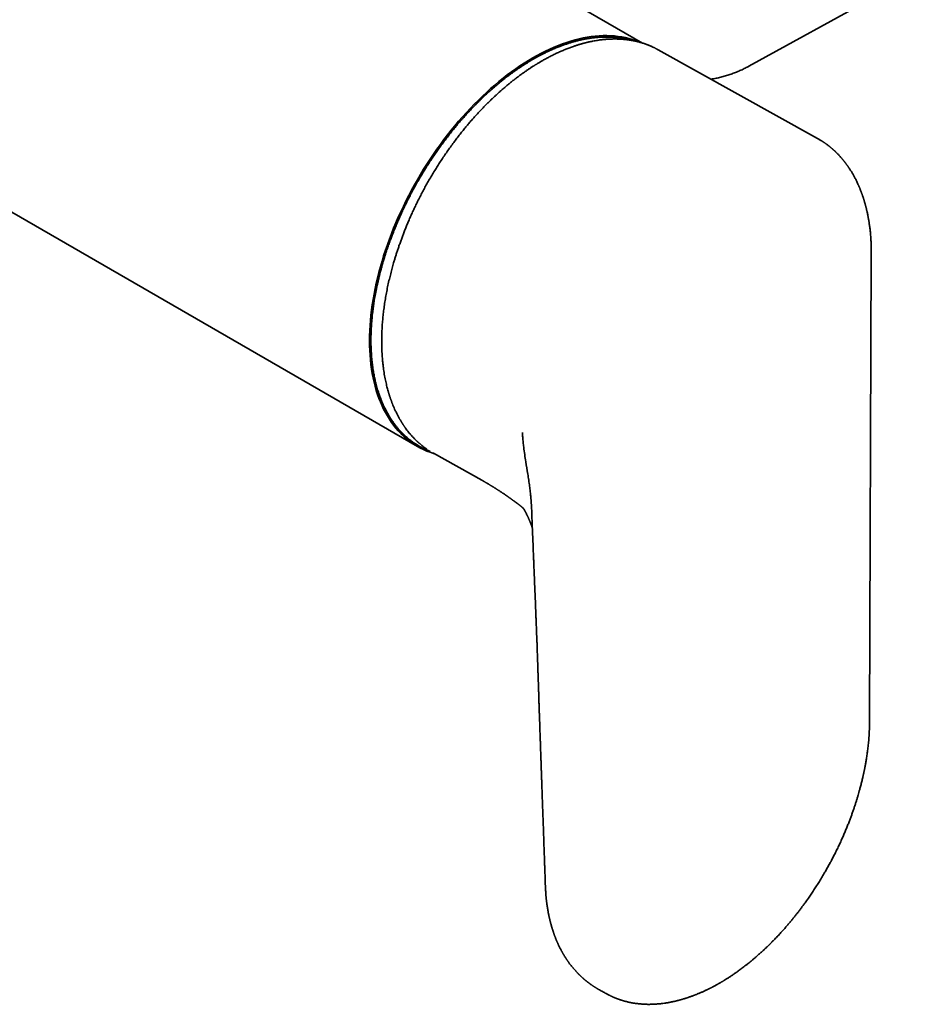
# Model space of a CAD drawing. Header units: millimetres. Extents: x 8 to 935, y 12 to 397.
# Tile 7 of 10: x 792 to 886, y 36 to 139. Entities that reach past the tile are written whole.
import ezdxf

# ---------------------------------------------------------------- set-up
doc = ezdxf.new("R2010")
doc.units = ezdxf.units.MM

msp = doc.modelspace()

# ---------------------------------------------------------------- linework, layer by layer
at = {"color": 7, "linetype": 'Continuous', "lineweight": 35}
for p, q in [((731.91, 152.86), (833.57, 94.17)), ((857.21, 136.53), (834.58, 149.59)), ((868.38, 134.09), (886.29, 143.95)), ((875.61, 126.5), (858.85, 135.83)), ((881.07, 65.34), (881.25, 114.38)), ((835.22, 93.48), (835.26, 93.45)), ((835.26, 93.45), (840.33, 90.63)), ((845.46, 89.14), (845.49, 88.82)), ((845.52, 88.44), (845.49, 88.84)), ((845.56, 87.9), (845.57, 87.75)), ((845.56, 87.75), (845.58, 87.34)), ((845.7, 84.32), (845.7, 84.34))]:
    msp.add_line(p, q, dxfattribs=at)
at = {"color": 7, "linetype": 'Continuous', "lineweight": 35, "flags": 128}
msp.add_lwpolyline([(835.31, 93.43), (835.26, 93.44), (834.91, 93.56), (834.56, 93.69), (834.23, 93.84), (833.9, 94), (833.57, 94.18), (833.26, 94.37), (832.96, 94.57), (832.66, 94.79), (832.37, 95.02), (832.1, 95.27), (831.83, 95.53), (831.57, 95.8), (831.32, 96.09), (831.08, 96.39), (830.85, 96.7), (830.63, 97.03), (830.42, 97.37), (830.22, 97.72), (830.03, 98.08), (829.86, 98.45), (829.69, 98.84), (829.54, 99.24), (829.39, 99.64), (829.26, 100.06), (829.14, 100.49), (829.03, 100.93), (828.93, 101.38), (828.84, 101.83), (828.76, 102.3), (828.7, 102.78), (828.65, 103.26), (828.6, 103.75), (828.58, 104.25), (828.56, 104.76), (828.55, 105.28), (828.56, 105.8), (828.58, 106.33), (828.6, 106.86), (828.65, 107.4), (828.7, 107.95), (828.76, 108.5), (828.84, 109.05), (828.93, 109.61), (829.03, 110.17), (829.14, 110.74), (829.26, 111.31), (829.39, 111.88), (829.54, 112.45), (829.69, 113.03), (829.86, 113.61), (830.03, 114.19), (830.22, 114.77), (830.42, 115.35), (830.63, 115.93), (830.85, 116.5), (831.08, 117.08), (831.32, 117.66), (831.57, 118.23), (831.83, 118.81), (832.1, 119.38), (832.37, 119.94), (832.66, 120.51), (832.96, 121.07), (833.26, 121.63), (833.57, 122.18), (833.9, 122.73), (834.23, 123.27), (834.56, 123.8), (834.91, 124.34), (835.26, 124.86), (835.62, 125.38), (835.99, 125.89), (836.36, 126.39), (836.74, 126.89), (837.13, 127.38), (837.52, 127.85), (837.91, 128.33), (838.32, 128.79), (838.72, 129.24), (839.14, 129.68), (839.55, 130.11), (839.98, 130.54), (840.4, 130.95), (840.83, 131.35), (841.26, 131.74), (841.7, 132.12), (842.13, 132.49), (842.57, 132.84), (843.02, 133.19), (843.46, 133.52), (843.91, 133.83), (844.35, 134.14), (844.8, 134.43), (845.25, 134.71), (845.7, 134.98), (846.15, 135.23), (846.6, 135.47), (847.04, 135.69), (847.49, 135.9), (847.94, 136.1), (848.38, 136.28), (848.82, 136.45), (849.26, 136.6), (849.7, 136.74), (850.14, 136.86), (850.57, 136.97), (851, 137.07), (851.42, 137.15), (851.84, 137.21), (852.26, 137.26), (852.67, 137.29), (853.08, 137.31), (853.48, 137.31), (853.88, 137.3), (854.27, 137.27), (854.66, 137.23), (855.04, 137.17), (855.41, 137.1), (855.78, 137.01), (856.14, 136.91), (856.49, 136.79), (856.84, 136.66), (856.98, 136.6)], dxfattribs=at)
at = {"color": 7, "linetype": 'Continuous', "lineweight": 35}
for points, knots in [([(855.88, 136.84), (855.87, 136.84), (855.84, 136.85), (855.79, 136.86), (855.72, 136.88), (855.66, 136.89), (855.61, 136.91), (855.57, 136.92), (855.54, 136.92), (855.51, 136.93), (855.48, 136.94), (855.44, 136.94), (855.39, 136.96), (855.32, 136.97), (855.25, 136.98), (855.16, 137), (855.05, 137.02), (854.93, 137.04), (854.8, 137.06), (854.65, 137.08), (854.49, 137.1), (854.31, 137.12), (854.08, 137.14), (853.82, 137.15), (853.55, 137.16), (853.32, 137.16), (853.12, 137.16), (852.97, 137.15), (852.83, 137.14), (852.69, 137.14), (852.56, 137.13), (852.46, 137.12), (852.38, 137.11), (852.31, 137.11), (852.26, 137.1), (852.22, 137.1), (852.19, 137.09), (852.17, 137.09), (852.15, 137.09), (852.12, 137.09), (852.08, 137.08), (852.03, 137.08), (851.97, 137.07), (851.89, 137.06), (851.8, 137.05), (851.7, 137.03), (851.58, 137.01), (851.45, 136.99), (851.31, 136.97), (851.16, 136.94), (851, 136.91), (850.77, 136.86), (850.49, 136.8), (850.15, 136.71), (849.82, 136.62), (849.48, 136.51), (849.14, 136.4), (848.79, 136.27), (848.48, 136.16), (848.22, 136.05), (848.01, 135.97), (847.8, 135.88), (847.59, 135.78), (847.39, 135.69), (847.2, 135.6), (847.02, 135.52), (846.86, 135.44), (846.71, 135.36), (846.58, 135.29), (846.46, 135.23), (846.37, 135.18), (846.29, 135.14), (846.23, 135.11), (846.18, 135.08), (846.14, 135.06), (846.1, 135.04), (846.06, 135.01), (846.01, 134.99), (845.96, 134.96), (845.89, 134.92), (845.81, 134.87), (845.72, 134.82), (845.6, 134.75), (845.47, 134.68), (845.33, 134.59), (845.15, 134.48), (844.92, 134.34), (844.58, 134.12), (844.17, 133.85), (843.73, 133.54), (843.34, 133.26), (843, 133), (842.66, 132.74), (842.32, 132.46), (841.99, 132.19), (841.66, 131.91), (841.33, 131.62), (841, 131.32), (840.65, 131), (840.3, 130.67), (839.94, 130.32), (839.58, 129.95), (839.23, 129.59), (838.88, 129.21), (838.52, 128.82), (838.17, 128.42), (837.8, 127.99), (837.45, 127.58), (837.12, 127.16), (836.8, 126.76), (836.48, 126.34), (836.16, 125.91), (835.84, 125.47), (835.53, 125.02), (835.21, 124.56), (834.89, 124.09), (834.58, 123.59), (834.26, 123.09), (833.95, 122.57), (833.64, 122.04), (833.35, 121.52), (833.07, 121.01), (832.8, 120.5), (832.54, 120), (832.29, 119.5), (832.06, 119.01), (831.84, 118.53), (831.63, 118.05), (831.43, 117.58), (831.24, 117.13), (831.06, 116.69), (830.89, 116.25), (830.72, 115.8), (830.55, 115.33), (830.38, 114.84), (830.23, 114.37), (830.09, 113.91), (829.95, 113.47), (829.82, 113.02), (829.7, 112.58), (829.59, 112.14), (829.49, 111.71), (829.39, 111.3), (829.31, 110.91), (829.23, 110.53), (829.16, 110.18), (829.11, 109.85), (829.05, 109.55), (829.01, 109.25), (828.97, 108.97), (828.93, 108.69), (828.89, 108.36), (828.84, 107.97), (828.8, 107.52), (828.76, 107.09), (828.73, 106.67), (828.71, 106.24), (828.7, 105.82), (828.7, 105.5), (828.7, 105.27), (828.7, 105.15), (828.7, 105.04), (828.7, 104.94), (828.7, 104.87), (828.7, 104.81), (828.7, 104.78), (828.7, 104.74), (828.71, 104.7), (828.71, 104.64), (828.71, 104.57), (828.71, 104.49), (828.72, 104.4), (828.72, 104.29), (828.73, 104.18), (828.73, 104.04), (828.75, 103.86), (828.76, 103.64), (828.78, 103.41), (828.8, 103.17), (828.83, 102.92), (828.87, 102.65), (828.91, 102.36), (828.95, 102.08), (829, 101.81), (829.05, 101.55), (829.1, 101.29), (829.15, 101.05), (829.22, 100.79), (829.29, 100.53), (829.36, 100.25), (829.44, 99.99), (829.52, 99.74), (829.6, 99.53), (829.66, 99.35), (829.72, 99.2), (829.77, 99.07), (829.81, 98.97), (829.84, 98.9), (829.86, 98.83), (829.88, 98.78), (829.9, 98.75), (829.91, 98.73), (829.92, 98.7), (829.93, 98.67), (829.95, 98.63), (829.98, 98.57), (830, 98.51), (830.03, 98.45), (830.06, 98.38), (830.09, 98.32), (830.12, 98.25), (830.18, 98.13), (830.27, 97.97), (830.38, 97.76), (830.49, 97.56), (830.6, 97.37), (830.71, 97.18), (830.82, 97.01), (830.93, 96.86), (831.03, 96.71), (831.13, 96.57), (831.23, 96.44), (831.32, 96.32), (831.41, 96.21), (831.49, 96.12), (831.56, 96.04), (831.62, 95.96), (831.68, 95.9), (831.72, 95.85), (831.76, 95.81), (831.79, 95.78), (831.81, 95.76), (831.82, 95.75), (831.83, 95.73), (831.84, 95.72), (831.87, 95.7), (831.9, 95.66), (831.93, 95.63), (831.97, 95.59), (832.01, 95.55), (832.05, 95.5), (832.1, 95.46), (832.14, 95.42), (832.22, 95.35), (832.33, 95.24), (832.48, 95.11), (832.64, 94.98), (832.8, 94.85), (832.96, 94.72), (833.11, 94.62), (833.24, 94.53), (833.34, 94.46), (833.44, 94.4), (833.54, 94.33), (833.64, 94.28), (833.72, 94.23), (833.79, 94.19), (833.84, 94.16), (833.89, 94.13), (833.92, 94.11), (833.95, 94.1), (833.98, 94.08), (834, 94.07), (834.01, 94.06), (834.03, 94.06), (834.05, 94.04), (834.08, 94.03), (834.11, 94.01), (834.15, 93.99), (834.24, 93.95), (834.35, 93.9), (834.48, 93.84), (834.59, 93.79), (834.71, 93.74), (834.82, 93.69), (834.89, 93.67), (834.92, 93.66)], [0, 0, 0, 0, 0.000285, 0.002097, 0.003688, 0.005058, 0.006207, 0.007135, 0.007837, 0.008487, 0.009158, 0.00985, 0.011182, 0.012699, 0.014403, 0.016294, 0.018789, 0.02155, 0.024576, 0.027861, 0.031278, 0.03478, 0.04019, 0.04579, 0.051579, 0.057557, 0.060764, 0.06394, 0.066934, 0.069744, 0.072368, 0.074808, 0.07618, 0.077485, 0.078628, 0.079499, 0.080121, 0.080445, 0.080674, 0.081253, 0.08205, 0.083066, 0.084396, 0.085976, 0.087807, 0.089888, 0.09222, 0.094802, 0.097634, 0.100716, 0.103995, 0.107328, 0.114009, 0.120867, 0.127236, 0.13375, 0.14041, 0.147215, 0.154167, 0.158132, 0.162143, 0.1662, 0.170277, 0.174151, 0.177769, 0.181132, 0.184179, 0.186981, 0.189538, 0.191849, 0.193493, 0.194985, 0.19624, 0.197205, 0.19789, 0.198495, 0.199254, 0.200167, 0.201233, 0.202454, 0.203829, 0.205797, 0.208013, 0.210478, 0.213111, 0.215748, 0.220925, 0.2261, 0.235333, 0.244558, 0.251141, 0.257719, 0.264293, 0.270862, 0.277473, 0.283686, 0.290112, 0.296749, 0.303598, 0.310659, 0.317932, 0.325417, 0.332465, 0.339691, 0.347095, 0.354677, 0.362437, 0.370376, 0.377307, 0.384368, 0.391559, 0.398881, 0.406333, 0.41378, 0.421351, 0.429049, 0.436872, 0.444984, 0.453222, 0.461409, 0.46946, 0.477375, 0.485154, 0.492797, 0.500288, 0.507644, 0.514865, 0.52195, 0.528901, 0.535595, 0.542159, 0.548593, 0.554896, 0.562229, 0.569378, 0.576342, 0.583121, 0.589715, 0.596124, 0.602905, 0.609466, 0.615807, 0.621928, 0.627829, 0.63351, 0.638971, 0.643784, 0.648412, 0.652854, 0.65717, 0.661437, 0.665657, 0.672766, 0.679736, 0.686566, 0.693258, 0.699811, 0.706859, 0.713739, 0.715866, 0.717937, 0.719785, 0.721394, 0.722764, 0.723464, 0.72408, 0.724611, 0.725257, 0.726177, 0.727372, 0.728751, 0.730374, 0.732179, 0.734044, 0.735967, 0.739542, 0.743301, 0.747244, 0.751369, 0.755677, 0.760702, 0.7659, 0.771012, 0.776007, 0.780882, 0.785639, 0.790278, 0.794799, 0.800481, 0.805964, 0.811246, 0.816282, 0.821054, 0.824387, 0.827578, 0.830627, 0.832358, 0.834027, 0.835495, 0.836723, 0.837223, 0.837667, 0.838118, 0.838836, 0.839851, 0.841164, 0.842404, 0.843828, 0.845355, 0.846866, 0.84836, 0.849837, 0.854978, 0.859906, 0.864621, 0.869438, 0.87401, 0.878337, 0.882421, 0.88626, 0.890118, 0.893694, 0.896985, 0.899988, 0.902701, 0.905124, 0.907257, 0.909101, 0.910654, 0.911918, 0.912891, 0.913575, 0.913756, 0.91403, 0.914519, 0.915222, 0.91624, 0.917468, 0.918735, 0.920025, 0.921339, 0.922676, 0.924036, 0.925421, 0.929924, 0.934667, 0.939116, 0.943768, 0.948623, 0.95368, 0.956397, 0.959169, 0.961996, 0.964817, 0.96738, 0.969658, 0.97165, 0.972855, 0.973925, 0.97486, 0.97566, 0.976325, 0.976856, 0.977252, 0.97763, 0.97816, 0.978875, 0.979775, 0.980851, 0.981974, 0.986453, 0.989169, 0.991924, 0.994724, 0.998093, 1, 1, 1, 1]), ([(858.85, 135.83), (858.82, 135.85), (858.77, 135.87), (858.7, 135.91), (858.63, 135.95), (858.56, 135.99), (858.47, 136.03), (858.39, 136.07), (858.29, 136.11), (858.19, 136.16), (858.08, 136.21), (857.97, 136.26), (857.85, 136.3), (857.74, 136.35), (857.62, 136.39), (857.51, 136.43), (857.41, 136.47), (857.32, 136.5), (857.22, 136.53), (857.13, 136.56), (857.05, 136.58), (856.97, 136.6), (856.89, 136.62), (856.83, 136.64), (856.76, 136.66), (856.7, 136.67), (856.64, 136.69), (856.58, 136.7), (856.5, 136.72), (856.42, 136.74), (856.33, 136.76), (856.24, 136.78), (856.15, 136.79), (856.04, 136.81), (855.91, 136.83), (855.77, 136.86), (855.62, 136.88), (855.47, 136.89), (855.33, 136.91), (855.18, 136.92), (855.05, 136.93), (854.93, 136.94), (854.82, 136.95), (854.73, 136.95), (854.65, 136.95), (854.58, 136.95), (854.52, 136.96), (854.48, 136.96), (854.46, 136.96), (854.42, 136.96), (854.38, 136.96), (854.33, 136.96), (854.26, 136.96), (854.17, 136.96), (854.06, 136.95), (853.94, 136.95), (853.8, 136.95), (853.65, 136.94), (853.49, 136.93), (853.33, 136.91), (853.15, 136.9), (852.95, 136.88), (852.73, 136.85), (852.5, 136.81), (852.26, 136.78), (852.06, 136.74), (851.89, 136.71), (851.78, 136.68), (851.67, 136.66), (851.57, 136.64), (851.49, 136.62), (851.42, 136.6), (851.36, 136.59), (851.32, 136.58), (851.29, 136.57), (851.26, 136.56), (851.22, 136.55), (851.18, 136.54), (851.12, 136.53), (851.03, 136.5), (850.92, 136.47), (850.8, 136.44), (850.68, 136.4), (850.54, 136.36), (850.4, 136.32), (850.26, 136.27), (850.11, 136.23), (849.88, 136.15), (849.57, 136.04), (849.18, 135.89), (848.79, 135.72), (848.46, 135.58), (848.2, 135.46), (848.01, 135.37), (847.81, 135.27), (847.62, 135.17), (847.43, 135.07), (847.25, 134.98), (847.07, 134.89), (846.91, 134.8), (846.76, 134.71), (846.62, 134.63), (846.5, 134.56), (846.39, 134.49), (846.29, 134.43), (846.21, 134.38), (846.14, 134.35), (846.09, 134.31), (846.05, 134.29), (846.01, 134.26), (845.96, 134.24), (845.91, 134.21), (845.86, 134.17), (845.79, 134.13), (845.71, 134.08), (845.61, 134.02), (845.5, 133.94), (845.38, 133.86), (845.25, 133.77), (845.12, 133.68), (844.91, 133.54), (844.64, 133.36), (844.31, 133.12), (844, 132.88), (843.74, 132.68), (843.53, 132.52), (843.37, 132.39), (843.21, 132.26), (843.06, 132.13), (842.91, 132.01), (842.75, 131.87), (842.57, 131.72), (842.38, 131.55), (842.17, 131.37), (841.96, 131.17), (841.73, 130.96), (841.49, 130.74), (841.23, 130.5), (840.97, 130.23), (840.69, 129.96), (840.41, 129.66), (840.11, 129.35), (839.81, 129.02), (839.5, 128.69), (839.2, 128.35), (838.9, 128), (838.6, 127.63), (838.29, 127.25), (837.97, 126.85), (837.64, 126.42), (837.3, 125.97), (836.95, 125.49), (836.62, 125.02), (836.3, 124.54), (835.98, 124.07), (835.68, 123.6), (835.38, 123.12), (835.09, 122.63), (834.79, 122.13), (834.51, 121.63), (834.24, 121.14), (833.98, 120.65), (833.73, 120.15), (833.48, 119.65), (833.25, 119.16), (833.02, 118.68), (832.81, 118.21), (832.62, 117.76), (832.44, 117.33), (832.27, 116.91), (832.11, 116.51), (831.96, 116.11), (831.82, 115.72), (831.68, 115.33), (831.54, 114.94), (831.42, 114.56), (831.3, 114.19), (831.19, 113.83), (831.06, 113.39), (830.92, 112.89), (830.77, 112.31), (830.62, 111.72), (830.48, 111.1), (830.35, 110.45), (830.24, 109.82), (830.13, 109.18), (830.05, 108.55), (829.99, 108.03), (829.94, 107.62), (829.92, 107.32), (829.89, 107.02), (829.88, 106.74), (829.86, 106.48), (829.85, 106.21), (829.84, 105.95), (829.83, 105.7), (829.83, 105.51), (829.83, 105.39), (829.83, 105.32), (829.83, 105.27), (829.83, 105.22), (829.83, 105.18), (829.83, 105.15), (829.83, 105.13), (829.83, 105.1), (829.83, 105.06), (829.83, 105), (829.83, 104.93), (829.83, 104.85), (829.83, 104.76), (829.83, 104.65), (829.84, 104.53), (829.84, 104.4), (829.85, 104.26), (829.86, 104.04), (829.87, 103.77), (829.9, 103.4), (829.93, 103.03), (829.98, 102.64), (830.02, 102.27), (830.07, 101.93), (830.13, 101.6), (830.19, 101.29), (830.25, 100.99), (830.31, 100.71), (830.38, 100.45), (830.44, 100.21), (830.49, 100.02), (830.53, 99.9), (830.55, 99.82), (830.57, 99.75), (830.59, 99.69), (830.6, 99.65), (830.61, 99.61), (830.62, 99.57), (830.63, 99.54), (830.65, 99.5), (830.66, 99.45), (830.68, 99.4), (830.7, 99.33), (830.73, 99.25), (830.76, 99.17), (830.79, 99.08), (830.82, 98.99), (830.86, 98.9), (830.89, 98.81), (830.92, 98.72), (830.98, 98.57), (831.07, 98.36), (831.19, 98.08), (831.33, 97.79), (831.47, 97.49), (831.59, 97.27), (831.68, 97.12), (831.72, 97.03), (831.77, 96.95), (831.82, 96.88), (831.85, 96.81), (831.89, 96.76), (831.92, 96.71), (831.94, 96.67), (831.96, 96.65), (831.97, 96.62), (831.99, 96.6), (832.01, 96.57), (832.03, 96.53), (832.06, 96.48), (832.1, 96.43), (832.14, 96.37), (832.18, 96.31), (832.23, 96.24), (832.28, 96.17), (832.36, 96.05), (832.48, 95.89), (832.64, 95.68), (832.79, 95.51), (832.91, 95.37), (833, 95.26), (833.09, 95.16), (833.18, 95.07), (833.26, 94.98), (833.34, 94.91), (833.41, 94.84), (833.46, 94.79), (833.51, 94.74), (833.55, 94.7), (833.58, 94.68), (833.61, 94.65), (833.63, 94.63), (833.66, 94.6), (833.7, 94.56), (833.75, 94.52), (833.82, 94.46), (833.89, 94.4), (833.97, 94.33), (834.09, 94.23), (834.26, 94.11), (834.42, 93.99), (834.52, 93.92), (834.55, 93.9)], [0, 0, 0, 0, 0.001692, 0.003358, 0.005034, 0.006881, 0.008928, 0.011133, 0.01353, 0.01612, 0.018903, 0.02155, 0.024351, 0.027212, 0.029927, 0.032488, 0.034896, 0.03715, 0.039251, 0.041464, 0.043476, 0.045288, 0.046922, 0.048473, 0.049948, 0.051403, 0.052616, 0.054046, 0.055695, 0.057561, 0.059553, 0.061536, 0.063509, 0.065472, 0.068695, 0.071889, 0.075057, 0.078197, 0.081309, 0.084394, 0.087393, 0.089886, 0.092116, 0.094084, 0.09579, 0.097234, 0.098415, 0.099097, 0.099646, 0.100247, 0.101073, 0.102126, 0.103337, 0.105409, 0.107689, 0.110177, 0.113073, 0.116176, 0.119363, 0.12262, 0.125948, 0.130286, 0.134739, 0.139305, 0.143986, 0.148765, 0.151285, 0.15358, 0.155649, 0.157493, 0.159111, 0.160505, 0.161673, 0.16243, 0.163049, 0.163547, 0.164165, 0.164984, 0.166002, 0.167877, 0.170012, 0.172407, 0.174765, 0.17733, 0.18009, 0.182893, 0.185692, 0.188489, 0.195964, 0.203417, 0.210849, 0.218258, 0.221955, 0.225647, 0.229333, 0.233013, 0.236666, 0.240122, 0.243346, 0.246339, 0.249226, 0.251858, 0.254237, 0.256362, 0.258232, 0.259849, 0.260975, 0.261934, 0.262725, 0.263416, 0.264223, 0.265152, 0.26624, 0.267489, 0.268899, 0.270787, 0.272904, 0.275249, 0.277795, 0.280344, 0.282857, 0.289412, 0.29571, 0.30175, 0.307533, 0.310722, 0.313827, 0.316848, 0.319786, 0.322732, 0.325857, 0.329166, 0.333017, 0.337089, 0.341383, 0.345898, 0.350634, 0.35576, 0.361122, 0.36672, 0.372554, 0.378625, 0.384932, 0.391476, 0.397681, 0.404086, 0.410689, 0.41749, 0.42449, 0.431689, 0.43974, 0.447733, 0.455601, 0.463344, 0.470962, 0.478456, 0.485824, 0.493785, 0.501594, 0.509252, 0.516759, 0.524115, 0.531752, 0.539218, 0.546514, 0.55364, 0.560596, 0.567382, 0.573625, 0.579716, 0.585656, 0.591445, 0.597082, 0.602896, 0.60854, 0.614014, 0.619366, 0.624712, 0.630055, 0.638448, 0.646837, 0.65522, 0.664742, 0.674258, 0.683768, 0.693273, 0.702773, 0.712267, 0.717012, 0.721725, 0.726274, 0.73064, 0.734826, 0.73883, 0.743098, 0.74714, 0.750953, 0.752033, 0.753064, 0.75396, 0.754716, 0.755331, 0.755805, 0.756147, 0.756565, 0.757245, 0.758141, 0.759255, 0.760585, 0.762104, 0.763834, 0.765773, 0.767921, 0.77028, 0.772734, 0.778485, 0.78419, 0.790922, 0.797587, 0.804188, 0.810026, 0.815811, 0.821494, 0.826955, 0.832187, 0.837192, 0.841692, 0.84599, 0.847622, 0.849133, 0.850468, 0.851629, 0.852518, 0.853267, 0.853877, 0.854457, 0.855224, 0.856183, 0.857334, 0.858678, 0.860214, 0.861943, 0.863775, 0.865605, 0.867435, 0.869263, 0.871089, 0.872915, 0.878643, 0.884357, 0.891023, 0.897684, 0.904342, 0.906303, 0.908264, 0.910221, 0.912035, 0.913621, 0.914981, 0.916115, 0.917022, 0.917593, 0.918091, 0.918725, 0.919509, 0.920442, 0.921524, 0.922756, 0.924283, 0.92599, 0.927776, 0.929574, 0.931386, 0.936856, 0.942442, 0.948145, 0.951305, 0.954395, 0.95731, 0.96005, 0.962614, 0.965002, 0.967215, 0.968798, 0.970207, 0.971404, 0.972388, 0.973039, 0.973798, 0.974711, 0.975777, 0.977388, 0.979257, 0.981384, 0.98377, 0.986414, 0.991944, 0.997584, 1, 1, 1, 1]), ([(864.42, 132.73), (864.47, 132.74), (864.6, 132.76), (864.82, 132.8), (865.07, 132.85), (865.32, 132.91), (865.56, 132.97), (865.81, 133.04), (866.05, 133.11), (866.29, 133.18), (866.52, 133.26), (866.76, 133.35), (866.99, 133.44), (867.22, 133.53), (867.45, 133.63), (867.67, 133.73), (867.9, 133.84), (868.12, 133.95), (868.28, 134.03), (868.37, 134.08), (868.39, 134.09)], [0, 0, 0, 0, 0.0335449, 0.0936757, 0.153702, 0.2136267, 0.2734533, 0.333186, 0.3928292, 0.4523878, 0.5118671, 0.5712729, 0.6306112, 0.6898884, 0.7491113, 0.8082868, 0.8674222, 0.9265249, 0.9856024, 1, 1, 1, 1]), ([(881.25, 114.38), (881.25, 114.44), (881.25, 114.54), (881.25, 114.69), (881.25, 114.83), (881.25, 114.99), (881.24, 115.15), (881.24, 115.33), (881.23, 115.51), (881.22, 115.7), (881.21, 115.98), (881.18, 116.34), (881.14, 116.78), (881.1, 117.12), (881.06, 117.36), (881.04, 117.5), (881.03, 117.63), (881.01, 117.75), (880.99, 117.85), (880.98, 117.94), (880.96, 118.02), (880.95, 118.09), (880.94, 118.14), (880.93, 118.17), (880.93, 118.2), (880.93, 118.22), (880.92, 118.25), (880.91, 118.3), (880.9, 118.35), (880.87, 118.51), (880.84, 118.68), (880.8, 118.84), (880.78, 118.92), (880.76, 118.99), (880.75, 119.07), (880.73, 119.15), (880.71, 119.23), (880.69, 119.31), (880.67, 119.38), (880.65, 119.44), (880.64, 119.49), (880.63, 119.53), (880.62, 119.56), (880.61, 119.6), (880.6, 119.64), (880.58, 119.7), (880.56, 119.77), (880.54, 119.85), (880.51, 119.93), (880.49, 120.02), (880.46, 120.1), (880.43, 120.19), (880.4, 120.3), (880.36, 120.42), (880.32, 120.53), (880.29, 120.61), (880.27, 120.68), (880.25, 120.74), (880.22, 120.81), (880.19, 120.89), (880.15, 120.99), (880.11, 121.1), (880.07, 121.2), (880.03, 121.3), (880, 121.38), (879.97, 121.45), (879.94, 121.51), (879.91, 121.57), (879.88, 121.65), (879.83, 121.76), (879.77, 121.9), (879.69, 122.06), (879.61, 122.22), (879.53, 122.37), (879.45, 122.52), (879.37, 122.66), (879.3, 122.78), (879.23, 122.9), (879.16, 123.03), (879.08, 123.15), (879, 123.27), (878.94, 123.36), (878.89, 123.44), (878.85, 123.5), (878.81, 123.56), (878.77, 123.62), (878.72, 123.68), (878.68, 123.74), (878.64, 123.79), (878.61, 123.84), (878.57, 123.89), (878.54, 123.93), (878.52, 123.96), (878.49, 124), (878.46, 124.04), (878.42, 124.08), (878.38, 124.14), (878.33, 124.2), (878.27, 124.27), (878.22, 124.33), (878.18, 124.37), (878.15, 124.42), (878.12, 124.45), (878.08, 124.5), (878.02, 124.56), (877.95, 124.64), (877.87, 124.73), (877.79, 124.81), (877.72, 124.88), (877.66, 124.94), (877.61, 124.99), (877.56, 125.04), (877.52, 125.09), (877.47, 125.13), (877.44, 125.16), (877.4, 125.2), (877.36, 125.24), (877.31, 125.28), (877.25, 125.33), (877.2, 125.38), (877.13, 125.44), (877.08, 125.48), (877.03, 125.53), (876.99, 125.56), (876.96, 125.58), (876.92, 125.61), (876.89, 125.64), (876.84, 125.68), (876.77, 125.74), (876.68, 125.8), (876.59, 125.87), (876.51, 125.93), (876.44, 125.98), (876.39, 126.02), (876.33, 126.05), (876.28, 126.09), (876.24, 126.12), (876.2, 126.15), (876.17, 126.17), (876.14, 126.19), (876.11, 126.2), (876.08, 126.23), (876.04, 126.25), (875.99, 126.28), (875.93, 126.32), (875.84, 126.37), (875.73, 126.43), (875.65, 126.48), (875.61, 126.5)], [0, 0, 0, 0, 0.0094247, 0.01824, 0.0269649, 0.0363898, 0.0465333, 0.057201, 0.068574, 0.0804917, 0.092422, 0.120713, 0.1488385, 0.1767925, 0.1861458, 0.1953806, 0.2039228, 0.2116748, 0.2186312, 0.2246845, 0.2299616, 0.2344593, 0.2381743, 0.2399448, 0.2414586, 0.242892, 0.2449985, 0.2478647, 0.2514926, 0.2558433, 0.2804203, 0.2853616, 0.2904451, 0.2956836, 0.3010776, 0.3066277, 0.3123345, 0.3181738, 0.3234508, 0.3274377, 0.3307112, 0.3332694, 0.3353386, 0.3379217, 0.3411385, 0.3449906, 0.3502898, 0.3562194, 0.3621648, 0.3680947, 0.3740091, 0.3799076, 0.3891444, 0.3981861, 0.4063091, 0.411829, 0.4167549, 0.4213127, 0.426336, 0.4319032, 0.4399542, 0.448398, 0.4571383, 0.4640076, 0.4703717, 0.4759135, 0.4806302, 0.4853558, 0.4909062, 0.497284, 0.5115694, 0.5250048, 0.5378775, 0.5503328, 0.5624986, 0.5748987, 0.5849196, 0.5952173, 0.6059794, 0.6172845, 0.6281852, 0.6378292, 0.6427654, 0.6483598, 0.654274, 0.6599915, 0.6655063, 0.6708181, 0.6758993, 0.6809269, 0.6852935, 0.688998, 0.6920873, 0.6954082, 0.6992729, 0.7037297, 0.7090787, 0.7153737, 0.7226164, 0.7283634, 0.733287, 0.7373821, 0.7408319, 0.7443891, 0.7522866, 0.7607656, 0.7696898, 0.778801, 0.7880831, 0.7933532, 0.798664, 0.8040154, 0.809344, 0.8141306, 0.8182602, 0.8217919, 0.826274, 0.8315023, 0.8373667, 0.8436263, 0.8502731, 0.8570303, 0.861581, 0.8653659, 0.8685624, 0.8719726, 0.8756942, 0.8797247, 0.8879247, 0.8966528, 0.9060206, 0.915987, 0.9211883, 0.9263166, 0.9313721, 0.9363545, 0.9409673, 0.9449217, 0.9477871, 0.9502341, 0.9530036, 0.9563042, 0.960136, 0.964499, 0.9693371, 0.9788205, 0.9890407, 1, 1, 1, 1]), ([(844.96, 92.56), (844.92, 92.81), (844.84, 93.32), (844.75, 94.01), (844.68, 94.61), (844.63, 95.13), (844.61, 95.48), (844.6, 95.65)], [0, 0, 0, 0, 0.250194, 0.500248, 0.666864, 0.833429, 1, 1, 1, 1]), ([(845.36, 89.99), (845.33, 90.2), (845.27, 90.63), (845.14, 91.49), (845.03, 92.13), (844.96, 92.56)], [0, 0, 0, 0, 0.249822, 0.499817, 1, 1, 1, 1]), ([(840.33, 90.63), (840.34, 90.62), (840.37, 90.61), (840.4, 90.59), (840.43, 90.58), (840.46, 90.56), (840.48, 90.55), (840.5, 90.54), (840.53, 90.52), (840.56, 90.5), (840.59, 90.49), (840.62, 90.47), (840.65, 90.45), (840.69, 90.43), (840.73, 90.4), (840.77, 90.38), (840.82, 90.35), (840.88, 90.32), (840.95, 90.27), (841.04, 90.22), (841.12, 90.18), (841.2, 90.13), (841.26, 90.09), (841.32, 90.05), (841.37, 90.02), (841.42, 89.99), (841.46, 89.96), (841.52, 89.93), (841.57, 89.9), (841.63, 89.86), (841.69, 89.82), (841.74, 89.79), (841.79, 89.76), (841.84, 89.72), (841.9, 89.69), (841.96, 89.65), (842.03, 89.6), (842.11, 89.56), (842.19, 89.5), (842.28, 89.44), (842.37, 89.38), (842.45, 89.33), (842.53, 89.27), (842.6, 89.23), (842.67, 89.18), (842.73, 89.14), (842.77, 89.11), (842.79, 89.1), (842.83, 89.08), (842.86, 89.05), (842.9, 89.03), (842.94, 89), (842.97, 88.98), (843, 88.95), (843.03, 88.94), (843.06, 88.91), (843.11, 88.88), (843.16, 88.84), (843.21, 88.81), (843.26, 88.77), (843.31, 88.74), (843.34, 88.71), (843.38, 88.69), (843.42, 88.66), (843.45, 88.64), (843.49, 88.61), (843.52, 88.58), (843.55, 88.56), (843.58, 88.54), (843.61, 88.52), (843.65, 88.49), (843.69, 88.46), (843.74, 88.43), (843.78, 88.4), (843.82, 88.37), (843.86, 88.34), (843.9, 88.31), (843.94, 88.28), (843.98, 88.25), (844.03, 88.22), (844.06, 88.19), (844.1, 88.16), (844.13, 88.14), (844.17, 88.11), (844.21, 88.08), (844.25, 88.05), (844.29, 88.02), (844.32, 88), (844.34, 87.98), (844.36, 87.96), (844.38, 87.95), (844.4, 87.93), (844.43, 87.91), (844.47, 87.88), (844.51, 87.85), (844.53, 87.83), (844.54, 87.82)], [0, 0, 0, 0, 0.0067042, 0.016864, 0.024697, 0.0310786, 0.0364246, 0.0411074, 0.0477937, 0.0558756, 0.0637857, 0.0709515, 0.0797105, 0.0898316, 0.0999632, 0.1093254, 0.1207497, 0.1341678, 0.1543306, 0.1728092, 0.1962714, 0.2133479, 0.2298069, 0.2429691, 0.25345, 0.2659289, 0.2768483, 0.288651, 0.3022377, 0.3163998, 0.3296336, 0.3426065, 0.3553826, 0.3667124, 0.3769756, 0.3947787, 0.4093553, 0.4271328, 0.446606, 0.46772, 0.4895775, 0.5088047, 0.5269465, 0.5435761, 0.5589048, 0.5758424, 0.5809899, 0.5865198, 0.5936437, 0.6023619, 0.6114391, 0.61962, 0.6280811, 0.6351172, 0.6409426, 0.6475868, 0.6601049, 0.6731653, 0.684638, 0.6953406, 0.7063492, 0.7155067, 0.722058, 0.7307546, 0.7402086, 0.7490286, 0.7570261, 0.7635333, 0.7685674, 0.7759236, 0.7858449, 0.7969339, 0.8068543, 0.8160992, 0.8255173, 0.8353507, 0.8451742, 0.8543117, 0.8646508, 0.8754218, 0.8841738, 0.8916896, 0.9006149, 0.9096033, 0.9183142, 0.9276394, 0.9386409, 0.9451148, 0.9511409, 0.956109, 0.9600222, 0.9642634, 0.9709158, 0.9800515, 0.9916554, 1, 1, 1, 1]), ([(845.49, 88.84), (845.47, 89.04), (845.43, 89.42), (845.38, 89.8), (845.36, 89.99)], [0, 0, 0, 0, 0.499882, 1, 1, 1, 1]), ([(845.49, 88.84), (845.5, 88.73), (845.52, 88.53), (845.54, 88.21), (845.55, 88), (845.56, 87.9)], [0, 0, 0, 0, 0.324669, 0.662582, 1, 1, 1, 1]), ([(844.54, 87.82), (844.54, 87.82), (844.55, 87.82), (844.55, 87.81), (844.56, 87.81), (844.57, 87.8), (844.57, 87.8), (844.58, 87.79), (844.58, 87.79), (844.59, 87.78), (844.59, 87.78), (844.6, 87.77), (844.61, 87.77), (844.62, 87.76), (844.62, 87.76), (844.63, 87.75), (844.63, 87.74), (844.64, 87.74), (844.64, 87.74), (844.65, 87.73), (844.65, 87.73), (844.66, 87.72), (844.67, 87.71), (844.67, 87.7), (844.68, 87.7), (844.69, 87.69), (844.7, 87.68), (844.7, 87.67), (844.71, 87.66), (844.72, 87.65), (844.72, 87.64), (844.73, 87.63), (844.74, 87.62), (844.75, 87.61), (844.75, 87.6), (844.76, 87.59), (844.77, 87.58), (844.77, 87.57), (844.78, 87.57), (844.78, 87.56), (844.79, 87.55), (844.79, 87.54), (844.8, 87.52), (844.81, 87.52), (844.81, 87.51), (844.82, 87.5), (844.82, 87.49), (844.83, 87.48), (844.84, 87.46), (844.85, 87.45), (844.85, 87.43), (844.86, 87.41), (844.88, 87.39), (844.89, 87.37), (844.9, 87.35), (844.91, 87.32), (844.93, 87.29), (844.95, 87.25), (844.97, 87.21), (844.99, 87.17), (845.01, 87.13), (845.03, 87.09), (845.05, 87.04), (845.08, 86.99), (845.1, 86.95), (845.11, 86.92), (845.13, 86.88), (845.15, 86.84), (845.17, 86.8), (845.2, 86.73), (845.23, 86.67), (845.26, 86.6), (845.29, 86.54), (845.31, 86.48), (845.33, 86.43), (845.36, 86.38), (845.38, 86.33), (845.41, 86.26), (845.43, 86.2), (845.46, 86.14), (845.48, 86.07), (845.52, 85.99), (845.54, 85.91), (845.56, 85.86), (845.58, 85.82), (845.59, 85.79), (845.6, 85.77), (845.6, 85.74), (845.61, 85.72), (845.62, 85.7), (845.62, 85.69), (845.63, 85.67), (845.63, 85.65), (845.64, 85.63), (845.65, 85.61), (845.65, 85.6), (845.65, 85.6)], [0, 0, 0, 0, 0.001798, 0.012751, 0.021351, 0.028897, 0.036986, 0.045275, 0.052392, 0.058207, 0.06825, 0.078347, 0.090007, 0.108709, 0.129019, 0.149255, 0.168982, 0.18856, 0.20668, 0.224835, 0.243358, 0.264085, 0.288252, 0.307945, 0.32701, 0.347457, 0.367268, 0.382932, 0.394206, 0.405342, 0.416945, 0.430706, 0.447729, 0.462327, 0.476284, 0.487324, 0.49626, 0.504542, 0.513081, 0.52009, 0.529991, 0.540735, 0.55009, 0.556778, 0.56177, 0.566396, 0.571912, 0.57961, 0.587816, 0.593586, 0.599198, 0.60694, 0.613316, 0.619212, 0.62462, 0.631246, 0.6385, 0.645139, 0.653909, 0.661705, 0.669489, 0.677883, 0.688379, 0.69852, 0.705974, 0.713362, 0.720603, 0.728233, 0.736659, 0.747263, 0.765864, 0.777283, 0.789634, 0.800876, 0.811095, 0.820299, 0.831909, 0.845206, 0.858747, 0.869941, 0.884448, 0.904722, 0.924296, 0.934495, 0.941302, 0.949321, 0.955401, 0.962174, 0.969535, 0.972071, 0.974653, 0.979339, 0.985397, 0.990688, 0.995806, 1, 1, 1, 1]), ([(845.58, 87.34), (845.6, 86.84), (845.64, 85.84), (845.68, 84.84), (845.7, 84.34)], [0, 0, 0, 0, 0.4999973, 1, 1, 1, 1]), ([(845.7, 84.32), (845.71, 84.21), (845.72, 84), (845.73, 83.68), (845.74, 83.39), (845.75, 83.11), (845.76, 82.85), (845.77, 82.61), (845.78, 82.39), (845.79, 82.19), (845.8, 82.01), (845.8, 81.85), (845.81, 81.64), (845.82, 81.39), (845.83, 81.08), (845.85, 80.76), (845.87, 80.3), (845.89, 79.68), (845.92, 78.91), (845.95, 78.29), (845.97, 77.81), (845.98, 77.48), (845.99, 77.15), (846.01, 76.81), (846.02, 76.5), (846.03, 76.22), (846.04, 75.98), (846.05, 75.73), (846.06, 75.48), (846.07, 75.24), (846.08, 75.05), (846.08, 74.92), (846.09, 74.83), (846.09, 74.74), (846.09, 74.65), (846.1, 74.57), (846.1, 74.49), (846.1, 74.42), (846.1, 74.36), (846.11, 74.32), (846.11, 74.28), (846.11, 74.25), (846.11, 74.21), (846.11, 74.16), (846.11, 74.1), (846.12, 74.02), (846.12, 73.92), (846.13, 73.81), (846.13, 73.68), (846.14, 73.54), (846.14, 73.38), (846.15, 73.21), (846.15, 73.01), (846.16, 72.78), (846.17, 72.53), (846.18, 72.36), (846.18, 72.27)], [0, 0, 0, 0, 0.0277097, 0.0539255, 0.0786474, 0.1018755, 0.1236097, 0.14385, 0.1615655, 0.1779529, 0.1930123, 0.2067437, 0.2191471, 0.2446957, 0.2705302, 0.2967065, 0.3232246, 0.3872925, 0.4514602, 0.515628, 0.5430684, 0.5705088, 0.5979617, 0.6260889, 0.6552661, 0.6749391, 0.6950624, 0.7156358, 0.7365704, 0.7567062, 0.7756857, 0.7833123, 0.7907349, 0.7979535, 0.8049682, 0.8117789, 0.8183857, 0.8244309, 0.8294082, 0.8329645, 0.8356568, 0.8378905, 0.8410273, 0.8451774, 0.8503407, 0.8565172, 0.8649867, 0.8745461, 0.885101, 0.8966515, 0.9091978, 0.92274, 0.9399792, 0.9586021, 0.978609, 1, 1, 1, 1]), ([(846.18, 72.27), (846.18, 72.21), (846.19, 72.1), (846.19, 71.94), (846.2, 71.79), (846.2, 71.66), (846.2, 71.56), (846.21, 71.47), (846.21, 71.38), (846.21, 71.28), (846.22, 71.17), (846.22, 71.05), (846.23, 70.91), (846.23, 70.76), (846.24, 70.6), (846.24, 70.45), (846.25, 70.31), (846.25, 70.19), (846.25, 70.08), (846.26, 69.98), (846.26, 69.89), (846.26, 69.8), (846.27, 69.72), (846.27, 69.64), (846.27, 69.58), (846.27, 69.53), (846.27, 69.49), (846.28, 69.44), (846.28, 69.39), (846.28, 69.32), (846.28, 69.25), (846.29, 69.15), (846.29, 69.04), (846.29, 68.91), (846.3, 68.76), (846.3, 68.61), (846.31, 68.45), (846.32, 68.21), (846.33, 67.88), (846.34, 67.45), (846.35, 67.11), (846.36, 66.85), (846.37, 66.67), (846.37, 66.51), (846.38, 66.35), (846.38, 66.2), (846.39, 66.08), (846.39, 65.96), (846.4, 65.87), (846.4, 65.78), (846.4, 65.7), (846.4, 65.64), (846.41, 65.59), (846.41, 65.55), (846.41, 65.51), (846.41, 65.47), (846.41, 65.41), (846.41, 65.33), (846.42, 65.25), (846.42, 65.15), (846.42, 65.04), (846.43, 64.93), (846.43, 64.81), (846.44, 64.69), (846.44, 64.57), (846.45, 64.41), (846.45, 64.2), (846.46, 63.96), (846.47, 63.74), (846.48, 63.55), (846.48, 63.36), (846.49, 63.17), (846.5, 62.96), (846.5, 62.72), (846.51, 62.47), (846.52, 62.21), (846.53, 61.92), (846.54, 61.67), (846.55, 61.47), (846.55, 61.32), (846.56, 61.16), (846.56, 61), (846.57, 60.84), (846.57, 60.69), (846.58, 60.55), (846.58, 60.41), (846.59, 60.29), (846.59, 60.18), (846.6, 60.08), (846.6, 60), (846.6, 59.93), (846.6, 59.88), (846.6, 59.83), (846.61, 59.78), (846.61, 59.73), (846.61, 59.66), (846.61, 59.57), (846.62, 59.47), (846.62, 59.37), (846.62, 59.25), (846.63, 59.13), (846.63, 59), (846.64, 58.87), (846.65, 58.6), (846.66, 58.29), (846.67, 57.92), (846.68, 57.62), (846.69, 57.33), (846.7, 57.03), (846.71, 56.74), (846.72, 56.46), (846.73, 56.19), (846.74, 55.92), (846.75, 55.66), (846.76, 55.4), (846.77, 55.15), (846.78, 54.89), (846.79, 54.62), (846.8, 54.35), (846.81, 54.07), (846.82, 53.78), (846.83, 53.37), (846.85, 52.85), (846.87, 52.21), (846.89, 51.59), (846.91, 51.14), (846.92, 50.84), (846.93, 50.69), (846.93, 50.53), (846.94, 50.37), (846.94, 50.2), (846.95, 50.04), (846.95, 49.87), (846.96, 49.67), (846.97, 49.45), (846.98, 49.2), (846.99, 48.93), (847, 48.65), (847.01, 48.36), (847.01, 48.16), (847.02, 48.05)], [0, 0, 0, 0, 0.007105, 0.013665, 0.019874, 0.025779, 0.029335, 0.03277, 0.036263, 0.040265, 0.044799, 0.049863, 0.05546, 0.061588, 0.068247, 0.075438, 0.080434, 0.08537, 0.089912, 0.094059, 0.097811, 0.101168, 0.10487, 0.107933, 0.110383, 0.112415, 0.114066, 0.115642, 0.117904, 0.120605, 0.123746, 0.127326, 0.132161, 0.137619, 0.143698, 0.150073, 0.156523, 0.163049, 0.18, 0.197439, 0.215366, 0.222542, 0.229788, 0.236748, 0.243215, 0.249188, 0.254667, 0.258971, 0.262912, 0.26649, 0.269705, 0.272504, 0.274557, 0.275835, 0.277158, 0.279057, 0.281533, 0.284585, 0.288213, 0.292418, 0.29673, 0.301517, 0.306554, 0.311491, 0.316324, 0.321052, 0.331784, 0.341936, 0.350511, 0.358623, 0.366273, 0.373499, 0.382453, 0.392105, 0.402454, 0.4135, 0.425244, 0.437686, 0.443905, 0.450286, 0.456827, 0.463529, 0.470193, 0.47639, 0.482105, 0.487834, 0.492979, 0.49754, 0.501517, 0.50491, 0.50772, 0.509945, 0.511598, 0.513413, 0.515834, 0.518768, 0.522236, 0.526239, 0.530777, 0.535443, 0.540565, 0.546073, 0.551599, 0.557091, 0.578327, 0.590713, 0.602908, 0.614902, 0.627386, 0.639454, 0.651105, 0.662339, 0.673229, 0.684027, 0.694754, 0.705412, 0.716086, 0.727112, 0.738316, 0.749892, 0.76184, 0.773972, 0.80104, 0.827389, 0.853059, 0.878094, 0.884165, 0.890219, 0.896787, 0.904102, 0.910372, 0.917103, 0.924295, 0.931947, 0.941657, 0.95202, 0.963036, 0.974705, 0.987026, 1, 1, 1, 1]), ([(853.4, 36.72), (853.44, 36.7), (853.51, 36.66), (853.61, 36.6), (853.7, 36.56), (853.77, 36.52), (853.84, 36.49), (853.9, 36.46), (853.94, 36.44), (853.99, 36.42), (854.05, 36.39), (854.11, 36.36), (854.18, 36.33), (854.26, 36.3), (854.34, 36.26), (854.43, 36.23), (854.51, 36.2), (854.59, 36.17), (854.66, 36.14), (854.73, 36.12), (854.78, 36.1), (854.83, 36.08), (854.87, 36.07), (854.91, 36.06), (854.95, 36.04), (855, 36.03), (855.05, 36.01), (855.12, 35.99), (855.19, 35.97), (855.27, 35.95), (855.34, 35.93), (855.41, 35.91), (855.48, 35.89), (855.58, 35.87), (855.71, 35.83), (855.88, 35.8), (856.05, 35.76), (856.22, 35.73), (856.4, 35.7), (856.56, 35.68), (856.68, 35.67), (856.76, 35.66), (856.82, 35.65), (856.87, 35.65), (856.9, 35.64), (856.93, 35.64), (856.97, 35.64), (857.02, 35.63), (857.07, 35.63), (857.13, 35.62), (857.19, 35.62), (857.25, 35.61), (857.3, 35.61), (857.35, 35.61), (857.4, 35.61), (857.43, 35.6), (857.47, 35.6), (857.5, 35.6), (857.54, 35.6), (857.59, 35.6), (857.64, 35.6), (857.71, 35.59), (857.8, 35.59), (857.89, 35.59), (857.99, 35.59), (858.07, 35.59), (858.13, 35.6), (858.18, 35.6), (858.21, 35.6), (858.25, 35.6), (858.29, 35.6), (858.34, 35.6), (858.4, 35.6), (858.47, 35.61), (858.55, 35.61), (858.62, 35.62), (858.69, 35.62), (858.76, 35.63), (858.82, 35.63), (858.88, 35.64), (858.93, 35.64), (858.97, 35.64), (859.01, 35.65), (859.07, 35.65), (859.13, 35.66), (859.28, 35.68), (859.43, 35.7), (859.57, 35.72), (859.63, 35.72), (859.67, 35.73), (859.7, 35.74), (859.74, 35.74), (859.78, 35.75), (859.82, 35.76), (859.87, 35.76), (859.93, 35.77), (860, 35.79), (860.08, 35.8), (860.16, 35.82), (860.26, 35.84), (860.38, 35.86), (860.48, 35.88), (860.58, 35.9), (860.65, 35.92), (860.71, 35.94), (860.78, 35.95), (860.84, 35.97), (860.92, 35.99), (861.01, 36.01), (861.1, 36.03), (861.18, 36.06), (861.26, 36.08), (861.31, 36.09), (861.38, 36.11), (861.44, 36.13), (861.5, 36.15), (861.56, 36.17), (861.61, 36.18), (861.66, 36.19), (861.69, 36.21), (861.73, 36.22), (861.78, 36.23), (861.83, 36.25), (861.89, 36.27), (861.96, 36.29), (862.03, 36.31), (862.12, 36.35), (862.24, 36.39), (862.37, 36.43), (862.49, 36.48), (862.59, 36.52), (862.68, 36.55), (862.76, 36.58), (862.83, 36.61), (862.92, 36.64), (863.02, 36.69), (863.14, 36.74), (863.27, 36.79), (863.41, 36.85), (863.56, 36.92), (863.69, 36.98), (863.81, 37.04), (863.92, 37.09), (864.02, 37.13), (864.12, 37.18), (864.2, 37.22), (864.26, 37.25), (864.32, 37.28), (864.36, 37.3), (864.42, 37.33), (864.49, 37.37), (864.57, 37.41), (864.67, 37.46), (864.77, 37.51), (864.87, 37.57), (864.98, 37.63), (865.08, 37.69), (865.18, 37.74), (865.28, 37.8), (865.36, 37.85), (865.45, 37.9), (865.53, 37.94), (865.61, 37.99), (865.68, 38.03), (865.74, 38.07), (865.78, 38.1), (865.82, 38.12), (865.85, 38.14), (865.88, 38.16), (865.91, 38.18), (865.95, 38.2), (866.01, 38.24), (866.12, 38.3), (866.25, 38.39), (866.38, 38.48), (866.52, 38.57), (866.67, 38.67), (866.82, 38.77), (866.97, 38.87), (867.12, 38.98), (867.29, 39.1), (867.47, 39.24), (867.67, 39.38), (867.87, 39.54), (868.09, 39.7), (868.31, 39.87), (868.52, 40.05), (868.73, 40.22), (868.95, 40.4), (869.14, 40.57), (869.31, 40.72), (869.45, 40.84), (869.59, 40.96), (869.71, 41.08), (869.83, 41.19), (869.95, 41.29), (870.06, 41.4), (870.16, 41.49), (870.25, 41.58), (870.34, 41.66), (870.41, 41.73), (870.47, 41.79), (870.51, 41.83), (870.55, 41.87), (870.58, 41.89), (870.61, 41.93), (870.65, 41.97), (870.7, 42.02), (870.76, 42.08), (870.82, 42.14), (870.89, 42.21), (870.97, 42.29), (871.04, 42.37), (871.2, 42.53), (871.44, 42.78), (871.75, 43.11), (872.03, 43.42), (872.28, 43.71), (872.53, 44), (872.77, 44.29), (873, 44.57), (873.22, 44.84), (873.44, 45.11), (873.65, 45.39), (873.86, 45.67), (874.08, 45.96), (874.32, 46.28), (874.58, 46.65), (874.86, 47.06), (875.15, 47.49), (875.44, 47.93), (875.73, 48.39), (876.02, 48.86), (876.29, 49.32), (876.54, 49.75), (876.77, 50.16), (877, 50.57), (877.22, 51), (877.44, 51.44), (877.67, 51.89), (877.88, 52.33), (878.08, 52.78), (878.28, 53.21), (878.46, 53.64), (878.63, 54.05), (878.8, 54.45), (878.95, 54.84), (879.09, 55.21), (879.22, 55.57), (879.35, 55.93), (879.46, 56.28), (879.58, 56.61), (879.68, 56.94), (879.78, 57.25), (879.87, 57.55), (879.95, 57.85), (880.02, 58.11), (880.09, 58.35), (880.14, 58.56), (880.2, 58.78), (880.25, 58.99), (880.3, 59.21), (880.34, 59.38), (880.37, 59.51), (880.39, 59.6), (880.41, 59.68), (880.43, 59.75), (880.44, 59.82), (880.46, 59.9), (880.48, 59.99), (880.5, 60.09), (880.52, 60.18), (880.54, 60.27), (880.56, 60.37), (880.58, 60.49), (880.6, 60.62), (880.63, 60.77), (880.66, 60.95), (880.7, 61.15), (880.74, 61.37), (880.77, 61.61), (880.81, 61.86), (880.85, 62.12), (880.88, 62.39), (880.91, 62.68), (880.95, 62.98), (880.98, 63.29), (881, 63.61), (881.03, 63.94), (881.04, 64.27), (881.06, 64.62), (881.07, 64.97), (881.07, 65.21), (881.07, 65.34)], [0, 0, 0, 0, 0.003623, 0.006952, 0.009987, 0.012719, 0.015114, 0.01676, 0.018271, 0.019929, 0.021765, 0.023699, 0.026139, 0.02859, 0.031239, 0.033991, 0.036657, 0.039234, 0.041632, 0.0436, 0.045181, 0.046499, 0.048045, 0.04916, 0.050451, 0.051959, 0.053684, 0.055543, 0.058055, 0.060285, 0.062456, 0.064592, 0.066706, 0.0688, 0.073592, 0.078587, 0.083923, 0.089076, 0.093988, 0.099894, 0.10249, 0.10483, 0.106812, 0.107808, 0.108676, 0.109513, 0.110621, 0.112053, 0.113778, 0.115542, 0.11723, 0.118842, 0.120378, 0.121811, 0.123061, 0.124105, 0.124955, 0.125892, 0.127025, 0.128356, 0.129883, 0.131599, 0.134349, 0.137067, 0.139751, 0.142373, 0.143857, 0.14505, 0.145965, 0.146924, 0.148067, 0.149394, 0.151195, 0.153199, 0.15527, 0.157399, 0.159252, 0.161147, 0.163053, 0.164683, 0.165967, 0.166914, 0.168076, 0.169534, 0.171289, 0.173337, 0.181872, 0.183525, 0.185018, 0.186191, 0.187044, 0.187899, 0.18891, 0.190128, 0.191553, 0.193186, 0.195025, 0.197067, 0.199289, 0.202122, 0.205199, 0.208519, 0.21059, 0.212674, 0.214401, 0.215721, 0.217644, 0.219738, 0.222016, 0.224492, 0.227266, 0.228745, 0.230302, 0.231936, 0.233647, 0.235433, 0.237072, 0.23842, 0.239475, 0.240362, 0.241335, 0.242535, 0.243961, 0.245614, 0.247474, 0.249342, 0.251168, 0.254861, 0.258372, 0.261698, 0.264376, 0.26671, 0.268698, 0.270525, 0.272682, 0.275196, 0.278635, 0.282229, 0.285921, 0.289711, 0.293593, 0.296556, 0.299362, 0.302012, 0.304504, 0.306793, 0.308465, 0.309761, 0.310884, 0.312318, 0.314176, 0.316399, 0.318985, 0.321601, 0.324425, 0.32721, 0.329942, 0.332621, 0.335247, 0.337455, 0.339624, 0.341754, 0.343844, 0.345776, 0.347372, 0.348631, 0.349489, 0.350162, 0.350924, 0.351792, 0.352765, 0.353843, 0.357239, 0.360784, 0.364421, 0.368152, 0.371976, 0.375893, 0.379902, 0.384012, 0.388581, 0.393479, 0.398708, 0.404266, 0.410154, 0.416371, 0.421848, 0.427558, 0.4335, 0.439674, 0.443673, 0.44761, 0.451326, 0.454822, 0.458098, 0.461494, 0.464616, 0.467464, 0.470037, 0.472336, 0.474362, 0.476106, 0.477529, 0.478306, 0.478998, 0.47991, 0.481083, 0.482515, 0.484206, 0.486039, 0.488103, 0.49029, 0.492462, 0.49462, 0.504074, 0.513234, 0.521164, 0.52886, 0.536324, 0.543554, 0.550692, 0.557588, 0.564243, 0.570884, 0.577685, 0.584645, 0.591765, 0.601057, 0.610608, 0.620417, 0.630485, 0.640812, 0.651397, 0.662241, 0.670943, 0.679804, 0.688826, 0.698007, 0.707349, 0.71685, 0.726409, 0.735724, 0.744797, 0.753631, 0.762223, 0.770576, 0.778545, 0.786282, 0.793787, 0.80106, 0.808242, 0.815183, 0.821883, 0.828341, 0.834557, 0.84056, 0.84653, 0.850962, 0.855394, 0.859825, 0.864257, 0.868689, 0.873072, 0.875141, 0.876973, 0.878568, 0.879925, 0.881152, 0.882952, 0.884989, 0.887261, 0.888888, 0.890771, 0.892921, 0.895338, 0.898024, 0.900976, 0.904873, 0.909156, 0.913824, 0.918878, 0.924318, 0.929744, 0.935507, 0.941606, 0.948042, 0.954816, 0.961927, 0.96894, 0.976254, 0.983869, 0.991784, 1, 1, 1, 1]), ([(847.02, 48.05), (847.02, 47.98), (847.03, 47.83), (847.04, 47.63), (847.05, 47.44), (847.06, 47.27), (847.07, 47.11), (847.08, 46.97), (847.09, 46.85), (847.11, 46.74), (847.11, 46.65), (847.12, 46.58), (847.13, 46.52), (847.14, 46.47), (847.14, 46.43), (847.14, 46.4), (847.15, 46.36), (847.15, 46.31), (847.16, 46.25), (847.17, 46.18), (847.18, 46.1), (847.19, 46.02), (847.21, 45.93), (847.22, 45.83), (847.24, 45.71), (847.26, 45.58), (847.29, 45.43), (847.31, 45.28), (847.34, 45.13), (847.36, 45.01), (847.38, 44.93), (847.39, 44.88), (847.4, 44.83), (847.41, 44.79), (847.42, 44.74), (847.44, 44.68), (847.45, 44.6), (847.47, 44.52), (847.49, 44.43), (847.51, 44.35), (847.54, 44.26), (847.56, 44.17), (847.58, 44.08), (847.61, 43.98), (847.64, 43.89), (847.66, 43.8), (847.69, 43.71), (847.71, 43.64), (847.73, 43.57), (847.76, 43.48), (847.79, 43.39), (847.82, 43.28), (847.85, 43.18), (847.88, 43.1), (847.91, 43.02), (847.93, 42.95), (847.95, 42.89), (847.97, 42.84), (847.99, 42.78), (848.02, 42.72), (848.05, 42.64), (848.08, 42.56), (848.11, 42.48), (848.15, 42.39), (848.18, 42.31), (848.22, 42.23), (848.25, 42.15), (848.28, 42.09), (848.3, 42.03), (848.33, 41.96), (848.37, 41.88), (848.42, 41.78), (848.47, 41.66), (848.54, 41.53), (848.6, 41.41), (848.66, 41.3), (848.7, 41.22), (848.74, 41.16), (848.77, 41.09), (848.81, 41.03), (848.84, 40.97), (848.88, 40.9), (848.92, 40.84), (848.96, 40.77), (849, 40.7), (849.04, 40.63), (849.08, 40.57), (849.11, 40.52), (849.14, 40.48), (849.16, 40.44), (849.19, 40.41), (849.21, 40.36), (849.25, 40.31), (849.29, 40.25), (849.33, 40.19), (849.37, 40.12), (849.42, 40.07), (849.45, 40.01), (849.49, 39.96), (849.54, 39.89), (849.6, 39.82), (849.66, 39.74), (849.72, 39.65), (849.79, 39.57), (849.85, 39.49), (849.92, 39.41), (849.98, 39.34), (850.04, 39.28), (850.1, 39.2), (850.17, 39.13), (850.23, 39.06), (850.29, 38.99), (850.35, 38.93), (850.4, 38.87), (850.46, 38.82), (850.51, 38.76), (850.57, 38.71), (850.62, 38.66), (850.66, 38.62), (850.7, 38.58), (850.73, 38.55), (850.78, 38.51), (850.83, 38.46), (850.88, 38.41), (850.94, 38.36), (850.99, 38.31), (851.03, 38.28), (851.06, 38.25), (851.09, 38.22), (851.13, 38.19), (851.18, 38.15), (851.22, 38.11), (851.27, 38.07), (851.33, 38.03), (851.38, 37.99), (851.43, 37.95), (851.48, 37.91), (851.53, 37.87), (851.58, 37.83), (851.63, 37.8), (851.68, 37.76), (851.74, 37.71), (851.82, 37.66), (851.89, 37.61), (851.97, 37.56), (852.04, 37.51), (852.11, 37.46), (852.18, 37.42), (852.24, 37.38), (852.3, 37.34), (852.35, 37.31), (852.4, 37.28), (852.44, 37.25), (852.48, 37.23), (852.51, 37.21), (852.54, 37.2), (852.58, 37.17), (852.63, 37.14), (852.67, 37.12), (852.69, 37.11)], [0, 0, 0, 0, 0.015354, 0.029608, 0.042761, 0.054814, 0.065766, 0.075449, 0.08407, 0.091626, 0.098119, 0.103646, 0.108066, 0.111377, 0.113619, 0.115898, 0.118712, 0.122061, 0.126643, 0.131954, 0.137804, 0.143764, 0.149815, 0.155959, 0.165799, 0.175866, 0.186054, 0.198296, 0.209589, 0.219928, 0.22432, 0.228281, 0.231812, 0.235004, 0.238637, 0.243422, 0.248977, 0.255303, 0.262205, 0.269085, 0.275898, 0.282644, 0.289325, 0.297316, 0.305164, 0.312421, 0.31897, 0.324811, 0.33009, 0.336979, 0.344865, 0.353491, 0.362433, 0.368568, 0.374803, 0.380565, 0.385661, 0.390091, 0.394184, 0.39971, 0.406057, 0.413045, 0.420176, 0.427554, 0.435048, 0.442195, 0.448386, 0.453619, 0.458647, 0.464605, 0.471498, 0.478715, 0.491069, 0.502802, 0.514161, 0.52538, 0.531141, 0.536963, 0.542873, 0.548925, 0.554247, 0.560213, 0.56643, 0.572204, 0.57966, 0.586184, 0.591861, 0.596783, 0.600951, 0.604053, 0.607634, 0.611774, 0.616647, 0.6225, 0.629304, 0.635604, 0.641287, 0.646619, 0.651994, 0.657417, 0.666199, 0.674851, 0.68312, 0.691306, 0.700311, 0.708654, 0.715664, 0.722764, 0.730628, 0.739002, 0.74715, 0.754565, 0.76098, 0.767028, 0.773797, 0.780267, 0.786317, 0.791738, 0.796724, 0.800682, 0.804698, 0.809343, 0.814955, 0.821345, 0.82791, 0.832911, 0.836799, 0.83985, 0.843382, 0.847784, 0.852628, 0.85712, 0.862523, 0.867942, 0.873716, 0.879104, 0.8839, 0.888683, 0.893517, 0.898435, 0.903555, 0.909426, 0.917206, 0.924704, 0.931911, 0.939168, 0.946298, 0.952735, 0.958246, 0.963569, 0.968904, 0.973079, 0.976798, 0.980871, 0.983162, 0.986113, 0.989903, 0.994532, 1, 1, 1, 1]), ([(852.69, 37.11), (852.8, 37.05), (853.04, 36.92), (853.28, 36.78), (853.4, 36.72)], [0, 0, 0, 0, 0.481231, 1, 1, 1, 1])]:
    msp.add_open_spline(points, degree=3, knots=knots, dxfattribs=at)

doc.saveas('drawing.dxf')
